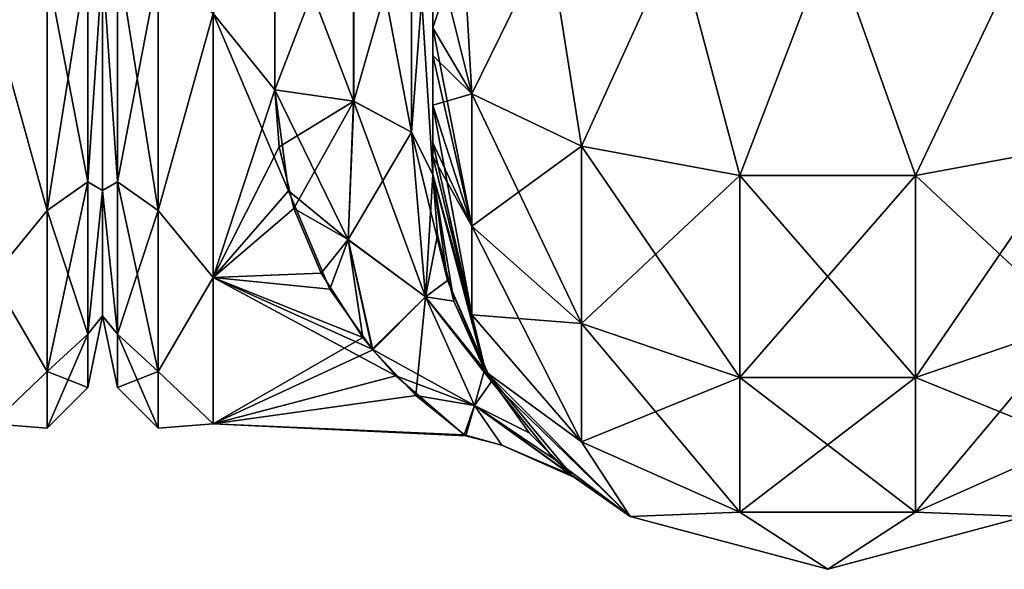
# Model space of a CAD drawing. Extents: x -23 to 470, y -2000 to 0.
# Tile 74 of 246: x 365 to 397, y -2000 to -1983. Entities that reach past the tile are written whole.
import ezdxf

# ---------------------------------------------------------------- set-up
doc = ezdxf.new("R2010")
doc.units = 0
doc.header["$LTSCALE"] = 68.916985
for name, color, linetype in [('443', 7, 'CONTINUOUS'), ('487', 7, 'CONTINUOUS'), ('514', 7, 'CONTINUOUS'), ('518', 7, 'CONTINUOUS'), ('519', 7, 'CONTINUOUS'), ('546', 7, 'CONTINUOUS'), ('547', 7, 'CONTINUOUS'), ('548', 7, 'CONTINUOUS'), ('551', 7, 'CONTINUOUS'), ('552', 7, 'CONTINUOUS'), ('553', 7, 'CONTINUOUS'), ('561', 7, 'CONTINUOUS')]:
    doc.layers.add(name, color=color, linetype=linetype)

msp = doc.modelspace()

# ---------------------------------------------------------------- linework, layer by layer
at = {"layer": '443', "linetype": 'CONTINUOUS'}
for points in [[(368, -1952.022, 4.582), (368, -1955.991, 12.803), (368, -1991.978, 4.581), (368, -1952.022, 4.582)], [(368, -1952.022, -4.581), (368, -1952.022, 4.582), (368, -1991.978, 4.581), (368, -1952.022, -4.581)], [(368, -1955.991, -12.803), (368, -1952.022, -4.581), (368, -1988.009, -12.803), (368, -1955.991, -12.803)], [(368, -1988.009, -12.803), (368, -1952.022, -4.581), (368, -1991.978, -4.582), (368, -1988.009, -12.803)], [(368, -1991.978, -4.582), (368, -1952.022, -4.581), (368, -1991.978, 4.581), (368, -1991.978, -4.582)], [(368, -1955.991, 12.803), (368, -1963.173, 18.494), (368, -1988.009, 12.803), (368, -1955.991, 12.803)], [(368, -1991.978, 4.581), (368, -1955.991, 12.803), (368, -1988.009, 12.803), (368, -1991.978, 4.581)], [(368, -1980.827, -18.494), (368, -1955.991, -12.803), (368, -1988.009, -12.803), (368, -1980.827, -18.494)], [(368, -1988.009, 12.803), (368, -1963.173, 18.494), (368, -1980.826, 18.494), (368, -1988.009, 12.803)]]:
    msp.add_3dface(points, dxfattribs=at)
at = {"layer": '487', "linetype": 'CONTINUOUS'}
for points in [[(366.248, -1988.64, 16.64), (367.531, -1980.515, 20.556), (366.248, -1981.005, 21.741), (366.248, -1988.64, 16.64)], [(367.531, -1987.733, 15.733), (367.531, -1980.515, 20.556), (366.248, -1988.64, 16.64), (367.531, -1987.733, 15.733)], [(367.531, -1980.515, -20.556), (367.531, -1987.733, -15.733), (366.248, -1981.005, -21.741), (367.531, -1980.515, -20.556)], [(367.531, -1980.515, -20.556), (368, -1980.827, -18.494), (367.531, -1987.733, -15.733), (367.531, -1980.515, -20.556)], [(367.531, -1987.733, 15.733), (368, -1980.826, 18.494), (367.531, -1980.515, 20.556), (367.531, -1987.733, 15.733)], [(368, -1988.009, 12.803), (368, -1980.826, 18.494), (367.531, -1987.733, 15.733), (368, -1988.009, 12.803)], [(368, -1980.827, -18.494), (368, -1988.009, -12.803), (367.531, -1987.733, -15.733), (368, -1980.827, -18.494)], [(364.5, -1982.413, 21.623), (366.248, -1988.64, 16.64), (366.248, -1981.005, 21.741), (364.5, -1982.413, 21.623)], [(364.5, -1982.413, -21.623), (366.248, -1981.005, -21.741), (366.248, -1988.64, -16.64), (364.5, -1982.413, -21.623)], [(366.248, -1981.005, -21.741), (367.531, -1987.733, -15.733), (366.248, -1988.64, -16.64), (366.248, -1981.005, -21.741)], [(364.5, -1982.413, 21.623), (364.5, -1990.764, 14.964), (366.248, -1988.64, 16.64), (364.5, -1982.413, 21.623)], [(364.5, -1990.764, -14.964), (364.5, -1982.413, -21.623), (366.248, -1988.64, -16.64), (364.5, -1990.764, -14.964)], [(367.531, -1992.556, 8.515), (367.531, -1987.733, 15.733), (366.248, -1993.741, 9.005), (367.531, -1992.556, 8.515)], [(366.248, -1993.741, 9.005), (367.531, -1987.733, 15.733), (366.248, -1988.64, 16.64), (366.248, -1993.741, 9.005)], [(367.531, -1987.733, -15.733), (367.531, -1992.556, -8.515), (366.248, -1988.64, -16.64), (367.531, -1987.733, -15.733)], [(367.531, -1987.733, -15.733), (368, -1988.009, -12.803), (367.531, -1992.556, -8.515), (367.531, -1987.733, -15.733)], [(367.531, -1992.556, 8.515), (368, -1988.009, 12.803), (367.531, -1987.733, 15.733), (367.531, -1992.556, 8.515)], [(368, -1988.009, -12.803), (368, -1991.978, -4.582), (367.531, -1992.556, -8.515), (368, -1988.009, -12.803)], [(368, -1991.978, 4.581), (368, -1988.009, 12.803), (367.531, -1992.556, 8.515), (368, -1991.978, 4.581)], [(364.5, -1990.764, 14.964), (366.248, -1993.741, 9.005), (366.248, -1988.64, 16.64), (364.5, -1990.764, 14.964)], [(364.5, -1990.764, -14.964), (366.248, -1988.64, -16.64), (366.248, -1993.741, -9.005), (364.5, -1990.764, -14.964)], [(366.248, -1988.64, -16.64), (367.531, -1992.556, -8.515), (366.248, -1993.741, -9.005), (366.248, -1988.64, -16.64)], [(364.5, -1990.764, 14.964), (364.5, -1995.398, 5.341), (366.248, -1993.741, 9.005), (364.5, -1990.764, 14.964)], [(364.5, -1995.398, -5.341), (364.5, -1990.764, -14.964), (366.248, -1993.741, -9.005), (364.5, -1995.398, -5.341)], [(368, -1991.978, -4.582), (368, -1991.978, 4.581), (367.531, -1994.25, 0), (368, -1991.978, -4.582)], [(367.531, -1992.556, -8.515), (368, -1991.978, -4.582), (367.531, -1994.25, 0), (367.531, -1992.556, -8.515)], [(367.531, -1994.25, 0), (368, -1991.978, 4.581), (367.531, -1992.556, 8.515), (367.531, -1994.25, 0)], [(366.248, -1995.532, 0), (367.531, -1992.556, 8.515), (366.248, -1993.741, 9.005), (366.248, -1995.532, 0)], [(367.531, -1994.25, 0), (367.531, -1992.556, 8.515), (366.248, -1995.532, 0), (367.531, -1994.25, 0)], [(367.531, -1992.556, -8.515), (367.531, -1994.25, 0), (366.248, -1993.741, -9.005), (367.531, -1992.556, -8.515)], [(364.5, -1995.398, 5.341), (366.248, -1995.532, 0), (366.248, -1993.741, 9.005), (364.5, -1995.398, 5.341)], [(364.5, -1995.398, -5.341), (366.248, -1993.741, -9.005), (366.248, -1995.532, 0), (364.5, -1995.398, -5.341)], [(366.248, -1993.741, -9.005), (367.531, -1994.25, 0), (366.248, -1995.532, 0), (366.248, -1993.741, -9.005)], [(364.5, -1995.398, 5.341), (364.5, -1995.398, -5.341), (366.248, -1995.532, 0), (364.5, -1995.398, 5.341)]]:
    msp.add_3dface(points, dxfattribs=at)
at = {"layer": '514', "linetype": 'CONTINUOUS'}
for points in [[(378.45, -1982.865, -81.431), (378.45, -1983.734, -81), (378.45, -1928.15, -82), (378.45, -1982.865, -81.431)], [(378.45, -1928.15, -82), (378.45, -1983.734, -81), (378.45, -1936.98, -79.992), (378.45, -1928.15, -82)], [(378.45, -1980, -82), (378.45, -1982.865, -81.431), (378.45, -1928.15, -82), (378.45, -1980, -82)], [(378.45, -1936.807, 39.076), (378.45, -1943.901, 33.621), (378.45, -1987.5, 74.5), (378.45, -1936.807, 39.076)], [(378.45, -1936.98, 43.008), (378.45, -1936.807, 39.076), (378.45, -1987.5, 74.5), (378.45, -1936.98, 43.008)], [(378.45, -1936.979, 79.993), (378.45, -1944.159, 74.304), (378.45, -1985.305, 79.801), (378.45, -1936.979, 79.993)], [(378.45, -1980, 82), (378.45, -1936.979, 79.993), (378.45, -1982.865, 81.431), (378.45, -1980, 82)], [(378.45, -1982.865, 81.431), (378.45, -1936.979, 79.993), (378.45, -1983.734, 81), (378.45, -1982.865, 81.431)], [(378.45, -1983.734, 81), (378.45, -1936.979, 79.993), (378.45, -1985.305, 79.801), (378.45, -1983.734, 81)], [(378.45, -1986.933, -77.36), (378.45, -1987.5, -74.5), (378.45, -1936.98, -79.992), (378.45, -1986.933, -77.36)], [(378.45, -1936.98, -79.992), (378.45, -1987.5, -74.5), (378.45, -1944.16, -74.302), (378.45, -1936.98, -79.992)], [(378.45, -1986.5, -78.234), (378.45, -1986.933, -77.36), (378.45, -1936.98, -79.992), (378.45, -1986.5, -78.234)], [(378.45, -1985.305, -79.801), (378.45, -1986.5, -78.234), (378.45, -1936.98, -79.992), (378.45, -1985.305, -79.801)], [(378.45, -1983.734, -81), (378.45, -1985.305, -79.801), (378.45, -1936.98, -79.992), (378.45, -1983.734, -81)], [(378.45, -1944.16, 48.698), (378.45, -1936.98, 43.008), (378.45, -1987.5, 74.5), (378.45, -1944.16, 48.698)], [(378.45, -1987.5, 74.5), (378.45, -1943.901, 33.621), (378.45, -1977.313, 28.505), (378.45, -1987.5, 74.5)], [(378.45, -1948.128, -56.917), (378.45, -1987.5, -24.51), (378.45, -1944.159, -48.696), (378.45, -1948.128, -56.917)], [(378.45, -1944.159, -48.696), (378.45, -1987.5, -24.51), (378.45, -1977.313, -28.505), (378.45, -1944.159, -48.696)], [(378.45, -1944.159, 74.304), (378.45, -1948.128, 66.083), (378.45, -1987.5, 74.5), (378.45, -1944.159, 74.304)], [(378.45, -1985.305, 79.801), (378.45, -1944.159, 74.304), (378.45, -1986.5, 78.234), (378.45, -1985.305, 79.801)], [(378.45, -1986.5, 78.234), (378.45, -1944.159, 74.304), (378.45, -1986.933, 77.36), (378.45, -1986.5, 78.234)], [(378.45, -1986.933, 77.36), (378.45, -1944.159, 74.304), (378.45, -1987.5, 74.5), (378.45, -1986.933, 77.36)], [(378.45, -1987.5, -74.5), (378.45, -1987.5, -24.51), (378.45, -1944.16, -74.302), (378.45, -1987.5, -74.5)], [(378.45, -1944.16, -74.302), (378.45, -1987.5, -24.51), (378.45, -1948.129, -66.08), (378.45, -1944.16, -74.302)], [(378.45, -1948.129, 56.92), (378.45, -1944.16, 48.698), (378.45, -1987.5, 74.5), (378.45, -1948.129, 56.92)], [(378.45, -1948.129, -66.08), (378.45, -1987.5, -24.51), (378.45, -1948.128, -56.917), (378.45, -1948.129, -66.08)], [(378.45, -1948.128, 66.083), (378.45, -1948.129, 56.92), (378.45, -1987.5, 74.5), (378.45, -1948.128, 66.083)], [(378.45, -1987.5, 24.51), (378.45, -1987.5, 74.5), (378.45, -1977.313, 28.505), (378.45, -1987.5, 24.51)]]:
    msp.add_3dface(points, dxfattribs=at)
at = {"layer": '518', "linetype": 'CONTINUOUS'}
for points in [[(368, -1952.022, -4.582), (368, -1955.991, -12.803), (368, -1991.978, -4.581), (368, -1952.022, -4.582)], [(368, -1952.022, 4.581), (368, -1952.022, -4.582), (368, -1991.978, -4.581), (368, -1952.022, 4.581)], [(368, -1955.991, 12.803), (368, -1952.022, 4.581), (368, -1988.009, 12.803), (368, -1955.991, 12.803)], [(368, -1988.009, 12.803), (368, -1952.022, 4.581), (368, -1991.978, 4.582), (368, -1988.009, 12.803)], [(368, -1991.978, 4.582), (368, -1952.022, 4.581), (368, -1991.978, -4.581), (368, -1991.978, 4.582)], [(368, -1955.991, -12.803), (368, -1963.173, -18.494), (368, -1988.009, -12.803), (368, -1955.991, -12.803)], [(368, -1991.978, -4.581), (368, -1955.991, -12.803), (368, -1988.009, -12.803), (368, -1991.978, -4.581)], [(368, -1980.827, 18.494), (368, -1955.991, 12.803), (368, -1988.009, 12.803), (368, -1980.827, 18.494)], [(368, -1988.009, -12.803), (368, -1963.173, -18.494), (368, -1980.826, -18.494), (368, -1988.009, -12.803)]]:
    msp.add_3dface(points, dxfattribs=at)
at = {"layer": '519', "linetype": 'CONTINUOUS'}
for points in [[(373.45, -1984.828, -20.284), (371.5, -1982.413, -21.623), (373.45, -1978.677, -23.052), (373.45, -1984.828, -20.284)], [(373.45, -1978.677, 23.052), (371.5, -1982.413, 21.623), (373.45, -1984.828, 20.284), (373.45, -1978.677, 23.052)], [(371.5, -1990.764, -14.964), (371.5, -1982.413, -21.623), (373.879, -1988.016, -17.874), (371.5, -1990.764, -14.964)], [(373.879, -1988.016, -17.874), (371.5, -1982.413, -21.623), (373.45, -1984.828, -20.284), (373.879, -1988.016, -17.874)], [(371.5, -1982.413, 21.623), (371.5, -1990.764, 14.964), (373.45, -1984.828, 20.284), (371.5, -1982.413, 21.623)], [(373.45, -1984.828, 20.284), (371.5, -1990.764, 14.964), (373.586, -1986.628, 19.027), (373.45, -1984.828, 20.284)], [(373.586, -1986.628, 19.027), (371.5, -1990.764, 14.964), (374.047, -1988.577, 17.355), (373.586, -1986.628, 19.027)], [(375.196, -1991.133, -14.488), (371.5, -1990.764, -14.964), (373.879, -1988.016, -17.874), (375.196, -1991.133, -14.488)], [(374.047, -1988.577, 17.355), (371.5, -1990.764, 14.964), (374.915, -1990.628, 15.132), (374.047, -1988.577, 17.355)], [(374.915, -1990.628, 15.132), (371.5, -1990.764, 14.964), (376.236, -1992.668, 12.2), (374.915, -1990.628, 15.132)], [(371.5, -1995.398, -5.341), (371.5, -1990.764, -14.964), (377.283, -1993.873, -9.879), (371.5, -1995.398, -5.341)], [(377.283, -1993.873, -9.879), (371.5, -1990.764, -14.964), (376.534, -1993.037, -11.552), (377.283, -1993.873, -9.879)], [(376.534, -1993.037, -11.552), (371.5, -1990.764, -14.964), (375.196, -1991.133, -14.488), (376.534, -1993.037, -11.552)], [(371.5, -1990.764, 14.964), (371.5, -1995.398, 5.341), (376.236, -1992.668, 12.2), (371.5, -1990.764, 14.964)], [(376.236, -1992.668, 12.2), (371.5, -1995.398, 5.341), (376.55, -1993.057, 11.515), (376.236, -1992.668, 12.2)], [(376.55, -1993.057, 11.515), (371.5, -1995.398, 5.341), (377.918, -1994.494, 8.368), (376.55, -1993.057, 11.515)], [(379.447, -1995.742, -3.509), (371.5, -1995.398, -5.341), (377.283, -1993.873, -9.879), (379.447, -1995.742, -3.509)], [(377.918, -1994.494, 8.368), (371.5, -1995.398, 5.341), (379.497, -1995.778, 3.259), (377.918, -1994.494, 8.368)], [(371.5, -1995.398, 5.341), (371.5, -1995.398, -5.341), (379.497, -1995.778, 3.259), (371.5, -1995.398, 5.341)], [(379.497, -1995.778, 3.259), (371.5, -1995.398, -5.341), (379.447, -1995.742, -3.509), (379.497, -1995.778, 3.259)]]:
    msp.add_3dface(points, dxfattribs=at)
at = {"layer": '546', "linetype": 'CONTINUOUS'}
for points in [[(378.45, -1980, 82), (378.45, -1982.865, 81.431), (379.688, -1984.946, 86.44), (378.45, -1980, 82)], [(379.402, -1980, 86.784), (378.45, -1980, 82), (379.688, -1984.946, 86.44), (379.402, -1980, 86.784)], [(382.111, -1980, 90.839), (379.402, -1980, 86.784), (379.688, -1984.946, 86.44), (382.111, -1980, 90.839)], [(383.156, -1986.61, 90.458), (382.111, -1980, 90.839), (379.688, -1984.946, 86.44), (383.156, -1986.61, 90.458)], [(386.16, -1980, 93.546), (382.111, -1980, 90.839), (383.156, -1986.61, 90.458), (386.16, -1980, 93.546)], [(388.168, -1987.534, 92.688), (386.16, -1980, 93.546), (383.156, -1986.61, 90.458), (388.168, -1987.534, 92.688)], [(391.05, -1980, 94.5), (386.16, -1980, 93.546), (388.168, -1987.534, 92.688), (391.05, -1980, 94.5)], [(393.732, -1987.534, 92.688), (391.05, -1980, 94.5), (388.168, -1987.534, 92.688), (393.732, -1987.534, 92.688)], [(397.3, -1980, 92.825), (391.05, -1980, 94.5), (393.732, -1987.534, 92.688), (397.3, -1980, 92.825)], [(398.744, -1986.61, 90.458), (397.3, -1980, 92.825), (393.732, -1987.534, 92.688), (398.744, -1986.61, 90.458)], [(378.45, -1982.865, 81.431), (378.45, -1983.734, 81), (379.688, -1989.142, 83.635), (378.45, -1982.865, 81.431)], [(379.688, -1984.946, 86.44), (378.45, -1982.865, 81.431), (379.688, -1989.142, 83.635), (379.688, -1984.946, 86.44)], [(378.45, -1983.734, 81), (378.45, -1985.305, 79.801), (379.688, -1989.142, 83.635), (378.45, -1983.734, 81)], [(383.156, -1986.61, 90.458), (379.688, -1984.946, 86.44), (383.156, -1992.219, 86.709), (383.156, -1986.61, 90.458)], [(379.688, -1984.946, 86.44), (379.688, -1989.142, 83.635), (383.156, -1992.219, 86.709), (379.688, -1984.946, 86.44)], [(378.45, -1985.305, 79.801), (378.45, -1986.5, 78.234), (379.688, -1991.944, 79.436), (378.45, -1985.305, 79.801)], [(378.45, -1985.305, 79.801), (379.688, -1991.944, 79.436), (379.688, -1989.142, 83.635), (378.45, -1985.305, 79.801)], [(378.45, -1986.5, 78.234), (378.45, -1986.933, 77.36), (379.688, -1991.944, 79.436), (378.45, -1986.5, 78.234)], [(388.168, -1987.534, 92.688), (383.156, -1986.61, 90.458), (388.168, -1993.926, 88.415), (388.168, -1987.534, 92.688)], [(383.156, -1986.61, 90.458), (383.156, -1992.219, 86.709), (388.168, -1993.926, 88.415), (383.156, -1986.61, 90.458)], [(398.744, -1986.61, 90.458), (393.732, -1987.534, 92.688), (398.744, -1992.219, 86.709), (398.744, -1986.61, 90.458)], [(378.45, -1986.933, 77.36), (378.45, -1987.5, 74.5), (380.125, -1993.75, 74.5), (378.45, -1986.933, 77.36)], [(378.45, -1986.933, 77.36), (380.125, -1993.75, 74.5), (379.688, -1991.944, 79.436), (378.45, -1986.933, 77.36)], [(393.732, -1987.534, 92.688), (388.168, -1987.534, 92.688), (393.732, -1993.926, 88.415), (393.732, -1987.534, 92.688)], [(388.168, -1987.534, 92.688), (388.168, -1993.926, 88.415), (393.732, -1993.926, 88.415), (388.168, -1987.534, 92.688)], [(393.732, -1987.534, 92.688), (393.732, -1993.926, 88.415), (398.744, -1992.219, 86.709), (393.732, -1987.534, 92.688)], [(379.688, -1991.944, 79.436), (383.156, -1995.963, 81.098), (379.688, -1989.142, 83.635), (379.688, -1991.944, 79.436)], [(379.688, -1989.142, 83.635), (383.156, -1995.963, 81.098), (383.156, -1992.219, 86.709), (379.688, -1989.142, 83.635)], [(379.688, -1991.944, 79.436), (380.125, -1993.75, 74.5), (383.156, -1995.963, 81.098), (379.688, -1991.944, 79.436)], [(383.156, -1995.963, 81.098), (388.168, -1998.194, 82.019), (383.156, -1992.219, 86.709), (383.156, -1995.963, 81.098)], [(383.156, -1992.219, 86.709), (388.168, -1998.194, 82.019), (388.168, -1993.926, 88.415), (383.156, -1992.219, 86.709)], [(393.732, -1993.926, 88.415), (398.744, -1995.963, 81.098), (398.744, -1992.219, 86.709), (393.732, -1993.926, 88.415)], [(380.125, -1993.75, 74.5), (384.7, -1998.325, 74.5), (383.156, -1995.963, 81.098), (380.125, -1993.75, 74.5)], [(388.168, -1998.194, 82.019), (393.732, -1998.194, 82.019), (388.168, -1993.926, 88.415), (388.168, -1998.194, 82.019)], [(388.168, -1993.926, 88.415), (393.732, -1998.194, 82.019), (393.732, -1993.926, 88.415), (388.168, -1993.926, 88.415)], [(393.732, -1998.194, 82.019), (398.744, -1995.963, 81.098), (393.732, -1993.926, 88.415), (393.732, -1998.194, 82.019)], [(383.156, -1995.963, 81.098), (384.7, -1998.325, 74.5), (388.168, -1998.194, 82.019), (383.156, -1995.963, 81.098)], [(393.732, -1998.194, 82.019), (397.2, -1998.325, 74.5), (398.744, -1995.963, 81.098), (393.732, -1998.194, 82.019)], [(384.7, -1998.325, 74.5), (390.95, -2000, 74.5), (388.168, -1998.194, 82.019), (384.7, -1998.325, 74.5)], [(388.168, -1998.194, 82.019), (390.95, -2000, 74.5), (393.732, -1998.194, 82.019), (388.168, -1998.194, 82.019)], [(390.95, -2000, 74.5), (397.2, -1998.325, 74.5), (393.732, -1998.194, 82.019), (390.95, -2000, 74.5)]]:
    msp.add_3dface(points, dxfattribs=at)
at = {"layer": '547', "linetype": 'CONTINUOUS'}
for points in [[(378.45, -1987.5, -24.51), (378.45, -1987.5, -74.5), (380.125, -1993.75, -74.5), (378.45, -1987.5, -24.51)], [(378.911, -1990.862, -20.8), (378.45, -1987.5, -24.51), (380.125, -1993.75, -74.5), (378.911, -1990.862, -20.8)], [(378.45, -1987.5, 74.5), (378.45, -1987.5, 24.51), (378.598, -1989.418, 22.59), (378.45, -1987.5, 74.5)], [(380.125, -1993.75, 74.5), (378.45, -1987.5, 74.5), (380.091, -1993.69, 16.03), (380.125, -1993.75, 74.5)], [(380.091, -1993.69, 16.03), (378.45, -1987.5, 74.5), (379.113, -1991.516, 19.871), (380.091, -1993.69, 16.03)], [(379.113, -1991.516, 19.871), (378.45, -1987.5, 74.5), (378.598, -1989.418, 22.59), (379.113, -1991.516, 19.871)], [(380.305, -1994.053, -15.241), (378.911, -1990.862, -20.8), (380.125, -1993.75, -74.5), (380.305, -1994.053, -15.241)], [(381.502, -1995.685, 10.693), (380.125, -1993.75, 74.5), (380.091, -1993.69, 16.03), (381.502, -1995.685, 10.693)], [(384.7, -1998.325, 74.5), (380.125, -1993.75, 74.5), (382.849, -1997.019, 3.121), (384.7, -1998.325, 74.5)], [(382.849, -1997.019, 3.121), (380.125, -1993.75, 74.5), (381.502, -1995.685, 10.693), (382.849, -1997.019, 3.121)], [(384.7, -1998.325, -74.5), (380.305, -1994.053, -15.241), (380.125, -1993.75, -74.5), (384.7, -1998.325, -74.5)], [(382.292, -1996.516, -7.056), (380.305, -1994.053, -15.241), (384.7, -1998.325, -74.5), (382.292, -1996.516, -7.056)], [(382.938, -1997.095, -1.833), (382.292, -1996.516, -7.056), (384.7, -1998.325, -74.5), (382.938, -1997.095, -1.833)], [(384.7, -1998.325, 74.5), (382.849, -1997.019, 3.121), (384.7, -1998.325, -74.5), (384.7, -1998.325, 74.5)], [(382.849, -1997.019, 3.121), (382.938, -1997.095, -1.833), (384.7, -1998.325, -74.5), (382.849, -1997.019, 3.121)], [(390.95, -2000, 74.5), (384.7, -1998.325, 74.5), (390.95, -2000, -74.5), (390.95, -2000, 74.5)], [(390.95, -2000, -74.5), (384.7, -1998.325, 74.5), (384.7, -1998.325, -74.5), (390.95, -2000, -74.5)], [(397.2, -1998.325, 74.5), (390.95, -2000, 74.5), (397.2, -1998.325, -74.5), (397.2, -1998.325, 74.5)], [(397.2, -1998.325, -74.5), (390.95, -2000, 74.5), (390.95, -2000, -74.5), (397.2, -1998.325, -74.5)]]:
    msp.add_3dface(points, dxfattribs=at)
at = {"layer": '548', "linetype": 'CONTINUOUS'}
for points in [[(378.45, -1982.865, -81.431), (378.45, -1980, -82), (379.402, -1980, -86.784), (378.45, -1982.865, -81.431)], [(378.45, -1982.865, -81.431), (379.402, -1980, -86.784), (379.688, -1984.946, -86.44), (378.45, -1982.865, -81.431)], [(379.402, -1980, -86.784), (382.111, -1980, -90.839), (379.688, -1984.946, -86.44), (379.402, -1980, -86.784)], [(379.688, -1984.946, -86.44), (382.111, -1980, -90.839), (383.156, -1986.61, -90.458), (379.688, -1984.946, -86.44)], [(382.111, -1980, -90.839), (386.16, -1980, -93.546), (383.156, -1986.61, -90.458), (382.111, -1980, -90.839)], [(383.156, -1986.61, -90.458), (386.16, -1980, -93.546), (388.168, -1987.534, -92.688), (383.156, -1986.61, -90.458)], [(386.16, -1980, -93.546), (391.05, -1980, -94.5), (388.168, -1987.534, -92.688), (386.16, -1980, -93.546)], [(388.168, -1987.534, -92.688), (391.05, -1980, -94.5), (393.732, -1987.534, -92.688), (388.168, -1987.534, -92.688)], [(391.05, -1980, -94.5), (397.3, -1980, -92.825), (393.732, -1987.534, -92.688), (391.05, -1980, -94.5)], [(393.732, -1987.534, -92.688), (397.3, -1980, -92.825), (398.744, -1986.61, -90.458), (393.732, -1987.534, -92.688)], [(378.45, -1983.734, -81), (378.45, -1982.865, -81.431), (379.688, -1984.946, -86.44), (378.45, -1983.734, -81)], [(378.45, -1985.305, -79.801), (378.45, -1983.734, -81), (379.688, -1984.946, -86.44), (378.45, -1985.305, -79.801)], [(378.45, -1985.305, -79.801), (379.688, -1984.946, -86.44), (379.688, -1989.142, -83.635), (378.45, -1985.305, -79.801)], [(379.688, -1984.946, -86.44), (383.156, -1986.61, -90.458), (379.688, -1989.142, -83.635), (379.688, -1984.946, -86.44)], [(378.45, -1986.5, -78.234), (378.45, -1985.305, -79.801), (379.688, -1989.142, -83.635), (378.45, -1986.5, -78.234)], [(378.45, -1986.933, -77.36), (378.45, -1986.5, -78.234), (379.688, -1989.142, -83.635), (378.45, -1986.933, -77.36)], [(379.688, -1989.142, -83.635), (383.156, -1986.61, -90.458), (383.156, -1992.219, -86.709), (379.688, -1989.142, -83.635)], [(383.156, -1986.61, -90.458), (388.168, -1987.534, -92.688), (383.156, -1992.219, -86.709), (383.156, -1986.61, -90.458)], [(393.732, -1987.534, -92.688), (398.744, -1986.61, -90.458), (393.732, -1993.926, -88.415), (393.732, -1987.534, -92.688)], [(393.732, -1993.926, -88.415), (398.744, -1986.61, -90.458), (398.744, -1992.219, -86.709), (393.732, -1993.926, -88.415)], [(378.45, -1987.5, -74.5), (378.45, -1986.933, -77.36), (379.688, -1991.944, -79.436), (378.45, -1987.5, -74.5)], [(379.688, -1991.944, -79.436), (378.45, -1986.933, -77.36), (379.688, -1989.142, -83.635), (379.688, -1991.944, -79.436)], [(380.125, -1993.75, -74.5), (378.45, -1987.5, -74.5), (379.688, -1991.944, -79.436), (380.125, -1993.75, -74.5)], [(383.156, -1992.219, -86.709), (388.168, -1987.534, -92.688), (388.168, -1993.926, -88.415), (383.156, -1992.219, -86.709)], [(388.168, -1987.534, -92.688), (393.732, -1987.534, -92.688), (388.168, -1993.926, -88.415), (388.168, -1987.534, -92.688)], [(388.168, -1993.926, -88.415), (393.732, -1987.534, -92.688), (393.732, -1993.926, -88.415), (388.168, -1993.926, -88.415)], [(379.688, -1991.944, -79.436), (379.688, -1989.142, -83.635), (383.156, -1992.219, -86.709), (379.688, -1991.944, -79.436)], [(383.156, -1995.963, -81.098), (380.125, -1993.75, -74.5), (379.688, -1991.944, -79.436), (383.156, -1995.963, -81.098)], [(383.156, -1995.963, -81.098), (379.688, -1991.944, -79.436), (383.156, -1992.219, -86.709), (383.156, -1995.963, -81.098)], [(383.156, -1995.963, -81.098), (383.156, -1992.219, -86.709), (388.168, -1993.926, -88.415), (383.156, -1995.963, -81.098)], [(398.744, -1995.963, -81.098), (393.732, -1998.194, -82.019), (398.744, -1992.219, -86.709), (398.744, -1995.963, -81.098)], [(393.732, -1998.194, -82.019), (393.732, -1993.926, -88.415), (398.744, -1992.219, -86.709), (393.732, -1998.194, -82.019)], [(384.7, -1998.325, -74.5), (380.125, -1993.75, -74.5), (383.156, -1995.963, -81.098), (384.7, -1998.325, -74.5)], [(388.168, -1998.194, -82.019), (383.156, -1995.963, -81.098), (388.168, -1993.926, -88.415), (388.168, -1998.194, -82.019)], [(393.732, -1998.194, -82.019), (388.168, -1998.194, -82.019), (393.732, -1993.926, -88.415), (393.732, -1998.194, -82.019)], [(388.168, -1998.194, -82.019), (388.168, -1993.926, -88.415), (393.732, -1993.926, -88.415), (388.168, -1998.194, -82.019)], [(388.168, -1998.194, -82.019), (384.7, -1998.325, -74.5), (383.156, -1995.963, -81.098), (388.168, -1998.194, -82.019)], [(398.744, -1995.963, -81.098), (397.2, -1998.325, -74.5), (393.732, -1998.194, -82.019), (398.744, -1995.963, -81.098)], [(390.95, -2000, -74.5), (384.7, -1998.325, -74.5), (388.168, -1998.194, -82.019), (390.95, -2000, -74.5)], [(393.732, -1998.194, -82.019), (390.95, -2000, -74.5), (388.168, -1998.194, -82.019), (393.732, -1998.194, -82.019)], [(397.2, -1998.325, -74.5), (390.95, -2000, -74.5), (393.732, -1998.194, -82.019), (397.2, -1998.325, -74.5)]]:
    msp.add_3dface(points, dxfattribs=at)
at = {"layer": '551', "linetype": 'CONTINUOUS'}
for points in [[(378.45, -1987.5, 24.51), (378.45, -1977.313, 28.505), (377.78, -1986.164, 22.397), (378.45, -1987.5, 24.51)], [(377.78, -1986.164, 22.397), (378.45, -1977.313, 28.505), (377.78, -1978.806, 25.611), (377.78, -1986.164, 22.397)], [(373.45, -1978.677, 23.052), (373.45, -1984.828, 20.284), (375.947, -1978.336, 23.841), (373.45, -1978.677, 23.052)], [(373.45, -1984.828, 20.284), (375.948, -1985.185, 20.849), (375.947, -1978.336, 23.841), (373.45, -1984.828, 20.284)], [(375.948, -1985.185, 20.849), (377.78, -1978.806, 25.611), (375.947, -1978.336, 23.841), (375.948, -1985.185, 20.849)], [(377.78, -1986.164, 22.397), (377.78, -1978.806, 25.611), (375.948, -1985.185, 20.849), (377.78, -1986.164, 22.397)]]:
    msp.add_3dface(points, dxfattribs=at)
at = {"layer": '552', "linetype": 'CONTINUOUS'}
for points in [[(373.45, -1984.828, 20.284), (373.586, -1986.628, 19.027), (375.948, -1985.185, 20.849), (373.45, -1984.828, 20.284)], [(373.879, -1988.016, -17.874), (373.45, -1984.828, -20.284), (375.77, -1989.569, -16.63), (373.879, -1988.016, -17.874)], [(373.45, -1984.828, -20.284), (375.945, -1985.184, -20.848), (375.77, -1989.569, -16.63), (373.45, -1984.828, -20.284)], [(373.586, -1986.628, 19.027), (374.047, -1988.577, 17.355), (375.948, -1985.185, 20.849), (373.586, -1986.628, 19.027)], [(375.948, -1985.185, 20.849), (374.047, -1988.577, 17.355), (375.771, -1989.563, 16.637), (375.948, -1985.185, 20.849)], [(375.945, -1985.184, -20.848), (378.219, -1991.372, -16.126), (375.77, -1989.569, -16.63), (375.945, -1985.184, -20.848)], [(377.78, -1986.164, 22.397), (375.948, -1985.185, 20.849), (375.771, -1989.563, 16.637), (377.78, -1986.164, 22.397)], [(377.779, -1986.163, -22.396), (378.219, -1991.372, -16.126), (375.945, -1985.184, -20.848), (377.779, -1986.163, -22.396)], [(378.219, -1991.371, 16.129), (377.78, -1986.164, 22.397), (375.771, -1989.563, 16.637), (378.219, -1991.371, 16.129)], [(378.45, -1987.5, -24.51), (378.911, -1990.862, -20.8), (377.779, -1986.163, -22.396), (378.45, -1987.5, -24.51)], [(377.779, -1986.163, -22.396), (378.911, -1990.862, -20.8), (378.219, -1991.372, -16.126), (377.779, -1986.163, -22.396)], [(378.45, -1987.5, 24.51), (377.78, -1986.164, 22.397), (378.219, -1991.371, 16.129), (378.45, -1987.5, 24.51)], [(378.598, -1989.418, 22.59), (378.45, -1987.5, 24.51), (378.219, -1991.371, 16.129), (378.598, -1989.418, 22.59)], [(375.196, -1991.133, -14.488), (373.879, -1988.016, -17.874), (375.77, -1989.569, -16.63), (375.196, -1991.133, -14.488)], [(374.047, -1988.577, 17.355), (374.915, -1990.628, 15.132), (375.771, -1989.563, 16.637), (374.047, -1988.577, 17.355)], [(374.915, -1990.628, 15.132), (376.236, -1992.668, 12.2), (375.771, -1989.563, 16.637), (374.915, -1990.628, 15.132)], [(376.534, -1993.037, -11.552), (375.196, -1991.133, -14.488), (375.77, -1989.569, -16.63), (376.534, -1993.037, -11.552)], [(378.219, -1991.372, -16.126), (376.534, -1993.037, -11.552), (375.77, -1989.569, -16.63), (378.219, -1991.372, -16.126)], [(376.236, -1992.668, 12.2), (376.55, -1993.057, 11.515), (375.771, -1989.563, 16.637), (376.236, -1992.668, 12.2)], [(376.55, -1993.057, 11.515), (378.219, -1991.371, 16.129), (375.771, -1989.563, 16.637), (376.55, -1993.057, 11.515)], [(379.113, -1991.516, 19.871), (378.598, -1989.418, 22.59), (378.219, -1991.371, 16.129), (379.113, -1991.516, 19.871)], [(378.911, -1990.862, -20.8), (380.305, -1994.053, -15.241), (378.219, -1991.372, -16.126), (378.911, -1990.862, -20.8)], [(376.534, -1993.037, -11.552), (378.219, -1991.372, -16.126), (379.767, -1994.816, -8.371), (376.534, -1993.037, -11.552)], [(376.55, -1993.057, 11.515), (377.918, -1994.494, 8.368), (378.219, -1991.371, 16.129), (376.55, -1993.057, 11.515)], [(377.918, -1994.494, 8.368), (379.767, -1994.815, 8.375), (378.219, -1991.371, 16.129), (377.918, -1994.494, 8.368)], [(380.091, -1993.69, 16.03), (379.113, -1991.516, 19.871), (378.219, -1991.371, 16.129), (380.091, -1993.69, 16.03)], [(379.767, -1994.815, 8.375), (380.091, -1993.69, 16.03), (378.219, -1991.371, 16.129), (379.767, -1994.815, 8.375)], [(378.219, -1991.372, -16.126), (380.305, -1994.053, -15.241), (379.767, -1994.816, -8.371), (378.219, -1991.372, -16.126)], [(377.283, -1993.873, -9.879), (376.534, -1993.037, -11.552), (379.767, -1994.816, -8.371), (377.283, -1993.873, -9.879)], [(379.447, -1995.742, -3.509), (377.283, -1993.873, -9.879), (379.767, -1994.816, -8.371), (379.447, -1995.742, -3.509)], [(381.502, -1995.685, 10.693), (380.091, -1993.69, 16.03), (379.767, -1994.815, 8.375), (381.502, -1995.685, 10.693)], [(380.305, -1994.053, -15.241), (382.292, -1996.516, -7.056), (379.767, -1994.816, -8.371), (380.305, -1994.053, -15.241)], [(377.918, -1994.494, 8.368), (379.497, -1995.778, 3.259), (379.767, -1994.815, 8.375), (377.918, -1994.494, 8.368)], [(379.447, -1995.742, -3.509), (379.767, -1994.816, -8.371), (380.64, -1996.069, 0.004), (379.447, -1995.742, -3.509)], [(379.497, -1995.778, 3.259), (380.64, -1996.069, 0.004), (379.767, -1994.815, 8.375), (379.497, -1995.778, 3.259)], [(382.849, -1997.019, 3.121), (381.502, -1995.685, 10.693), (379.767, -1994.815, 8.375), (382.849, -1997.019, 3.121)], [(380.64, -1996.069, 0.004), (382.849, -1997.019, 3.121), (379.767, -1994.815, 8.375), (380.64, -1996.069, 0.004)], [(382.292, -1996.516, -7.056), (382.938, -1997.095, -1.833), (379.767, -1994.816, -8.371), (382.292, -1996.516, -7.056)], [(379.767, -1994.816, -8.371), (382.938, -1997.095, -1.833), (380.64, -1996.069, 0.004), (379.767, -1994.816, -8.371)], [(379.497, -1995.778, 3.259), (379.447, -1995.742, -3.509), (380.64, -1996.069, 0.004), (379.497, -1995.778, 3.259)], [(382.938, -1997.095, -1.833), (382.849, -1997.019, 3.121), (380.64, -1996.069, 0.004), (382.938, -1997.095, -1.833)]]:
    msp.add_3dface(points, dxfattribs=at)
at = {"layer": '553', "linetype": 'CONTINUOUS'}
for points in [[(375.945, -1985.184, -20.848), (373.45, -1978.677, -23.052), (375.945, -1976.506, -24.252), (375.945, -1985.184, -20.848)], [(377.779, -1986.163, -22.396), (375.945, -1985.184, -20.848), (375.945, -1976.506, -24.252), (377.779, -1986.163, -22.396)], [(377.779, -1976.841, -26.053), (377.779, -1986.163, -22.396), (375.945, -1976.506, -24.252), (377.779, -1976.841, -26.053)], [(378.45, -1977.313, -28.505), (378.45, -1987.5, -24.51), (377.779, -1976.841, -26.053), (378.45, -1977.313, -28.505)], [(378.45, -1987.5, -24.51), (377.779, -1986.163, -22.396), (377.779, -1976.841, -26.053), (378.45, -1987.5, -24.51)], [(373.45, -1984.828, -20.284), (373.45, -1978.677, -23.052), (375.945, -1985.184, -20.848), (373.45, -1984.828, -20.284)]]:
    msp.add_3dface(points, dxfattribs=at)
at = {"layer": '561', "linetype": 'CONTINUOUS'}
for points in [[(368.469, -1980.515, 20.556), (368, -1980.827, 18.494), (368.469, -1987.733, 15.733), (368.469, -1980.515, 20.556)], [(368.469, -1987.733, -15.733), (368, -1980.826, -18.494), (368.469, -1980.515, -20.556), (368.469, -1987.733, -15.733)], [(369.752, -1988.64, -16.64), (368.469, -1980.515, -20.556), (369.752, -1981.005, -21.741), (369.752, -1988.64, -16.64)], [(368.469, -1980.515, 20.556), (368.469, -1987.733, 15.733), (369.752, -1981.005, 21.741), (368.469, -1980.515, 20.556)], [(368.469, -1987.733, -15.733), (368.469, -1980.515, -20.556), (369.752, -1988.64, -16.64), (368.469, -1987.733, -15.733)], [(368, -1988.009, -12.803), (368, -1980.826, -18.494), (368.469, -1987.733, -15.733), (368, -1988.009, -12.803)], [(368, -1980.827, 18.494), (368, -1988.009, 12.803), (368.469, -1987.733, 15.733), (368, -1980.827, 18.494)], [(369.752, -1981.005, 21.741), (368.469, -1987.733, 15.733), (369.752, -1988.64, 16.64), (369.752, -1981.005, 21.741)], [(371.5, -1982.413, -21.623), (369.752, -1988.64, -16.64), (369.752, -1981.005, -21.741), (371.5, -1982.413, -21.623)], [(371.5, -1982.413, 21.623), (369.752, -1981.005, 21.741), (369.752, -1988.64, 16.64), (371.5, -1982.413, 21.623)], [(371.5, -1982.413, -21.623), (371.5, -1990.764, -14.964), (369.752, -1988.64, -16.64), (371.5, -1982.413, -21.623)], [(371.5, -1990.764, 14.964), (371.5, -1982.413, 21.623), (369.752, -1988.64, 16.64), (371.5, -1990.764, 14.964)], [(368.469, -1987.733, 15.733), (368, -1988.009, 12.803), (368.469, -1992.556, 8.515), (368.469, -1987.733, 15.733)], [(368.469, -1992.556, -8.515), (368, -1988.009, -12.803), (368.469, -1987.733, -15.733), (368.469, -1992.556, -8.515)], [(368, -1988.009, 12.803), (368, -1991.978, 4.582), (368.469, -1992.556, 8.515), (368, -1988.009, 12.803)], [(368, -1991.978, -4.581), (368, -1988.009, -12.803), (368.469, -1992.556, -8.515), (368, -1991.978, -4.581)], [(368.469, -1992.556, -8.515), (368.469, -1987.733, -15.733), (369.752, -1993.741, -9.005), (368.469, -1992.556, -8.515)], [(368.469, -1987.733, 15.733), (368.469, -1992.556, 8.515), (369.752, -1988.64, 16.64), (368.469, -1987.733, 15.733)], [(369.752, -1993.741, -9.005), (368.469, -1987.733, -15.733), (369.752, -1988.64, -16.64), (369.752, -1993.741, -9.005)], [(369.752, -1988.64, 16.64), (368.469, -1992.556, 8.515), (369.752, -1993.741, 9.005), (369.752, -1988.64, 16.64)], [(371.5, -1990.764, -14.964), (369.752, -1993.741, -9.005), (369.752, -1988.64, -16.64), (371.5, -1990.764, -14.964)], [(371.5, -1990.764, 14.964), (369.752, -1988.64, 16.64), (369.752, -1993.741, 9.005), (371.5, -1990.764, 14.964)], [(371.5, -1990.764, -14.964), (371.5, -1995.398, -5.341), (369.752, -1993.741, -9.005), (371.5, -1990.764, -14.964)], [(371.5, -1995.398, 5.341), (371.5, -1990.764, 14.964), (369.752, -1993.741, 9.005), (371.5, -1995.398, 5.341)], [(368, -1991.978, 4.582), (368, -1991.978, -4.581), (368.469, -1994.25, 0), (368, -1991.978, 4.582)], [(368.469, -1992.556, 8.515), (368, -1991.978, 4.582), (368.469, -1994.25, 0), (368.469, -1992.556, 8.515)], [(368.469, -1994.25, 0), (368, -1991.978, -4.581), (368.469, -1992.556, -8.515), (368.469, -1994.25, 0)], [(369.752, -1995.532, 0), (368.469, -1992.556, -8.515), (369.752, -1993.741, -9.005), (369.752, -1995.532, 0)], [(368.469, -1994.25, 0), (368.469, -1992.556, -8.515), (369.752, -1995.532, 0), (368.469, -1994.25, 0)], [(368.469, -1992.556, 8.515), (368.469, -1994.25, 0), (369.752, -1993.741, 9.005), (368.469, -1992.556, 8.515)], [(369.752, -1993.741, 9.005), (368.469, -1994.25, 0), (369.752, -1995.532, 0), (369.752, -1993.741, 9.005)], [(371.5, -1995.398, -5.341), (369.752, -1995.532, 0), (369.752, -1993.741, -9.005), (371.5, -1995.398, -5.341)], [(371.5, -1995.398, 5.341), (369.752, -1993.741, 9.005), (369.752, -1995.532, 0), (371.5, -1995.398, 5.341)], [(371.5, -1995.398, -5.341), (371.5, -1995.398, 5.341), (369.752, -1995.532, 0), (371.5, -1995.398, -5.341)]]:
    msp.add_3dface(points, dxfattribs=at)

doc.saveas('drawing.dxf')
